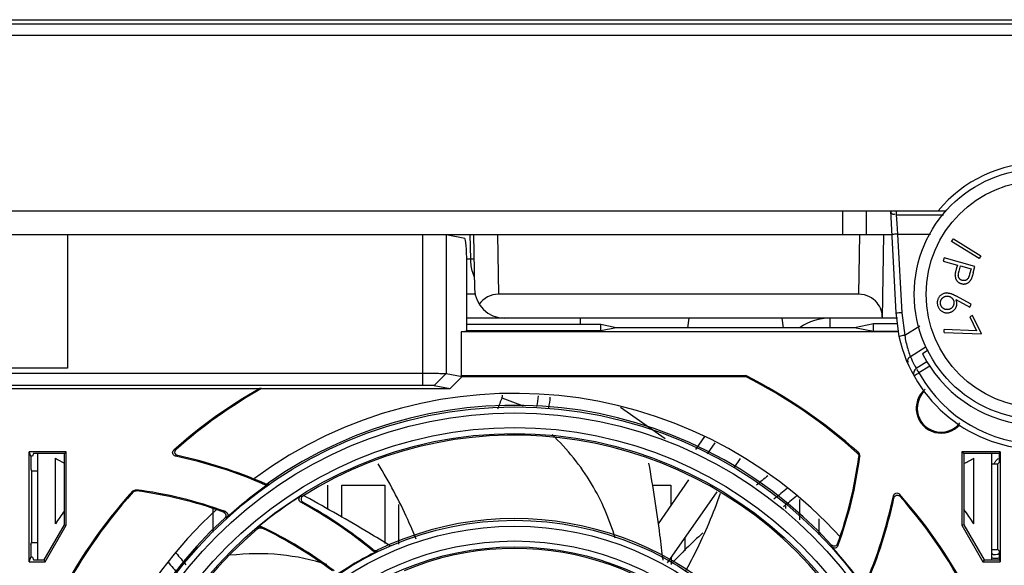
# Model space of a CAD drawing. Header units: millimetres. Extents: x 0 to 3364, y 0 to 2378.
# Tile 5 of 34: x 1540 to 1623, y 464 to 510. Entities that reach past the tile are written whole.
import ezdxf

# ---------------------------------------------------------------- set-up
doc = ezdxf.new("R2010")
doc.units = ezdxf.units.MM
doc.header["$LTSCALE"] = 185.02
doc.layers.add('00_COMPONENTS', color=7, linetype='CONTINUOUS')

msp = doc.modelspace()

# ---------------------------------------------------------------- linework, layer by layer
at = {"layer": '00_COMPONENTS', "color": 7, "linetype": 'CONTINUOUS'}
for p, q in [((1447.081, 509.863), (1634.081, 509.863)), ((1445.081, 493.863), (1617.755, 493.863)), ((1609.081, 491.863), (1609.081, 493.863)), ((1611.081, 491.863), (1611.081, 493.863)), ((1613.081, 493.863), (1613.53, 485.299)), ((1427.081, 491.863), (1613.186, 491.863)), ((1577.391, 491.522), (1575.841, 491.831)), ((1578.134, 491.863), (1578.213, 487.319)), ((1612.407, 484.863), (1612.529, 491.863)), ((1618.216, 491.279), (1618.358, 491.509)), ((1620.527, 489.861), (1618.216, 491.279)), ((1618.358, 491.509), (1620.669, 490.091)), ((1577.562, 483.809), (1577.562, 489.522)), ((1617.575, 489.903), (1617.503, 489.644)), ((1617.503, 489.644), (1618.711, 489.308)), ((1620.173, 489.181), (1617.575, 489.903)), ((1620.669, 490.091), (1620.527, 489.861)), ((1618.711, 489.308), (1618.66, 489.122)), ((1618.838, 488.799), (1618.966, 489.237)), ((1618.966, 489.237), (1619.849, 488.992)), ((1619.849, 488.992), (1619.721, 488.532)), ((1620.03, 488.663), (1620.173, 489.181)), ((1578.272, 486.863), (1578.213, 486.863)), ((1610.442, 486.862), (1580.221, 486.862)), ((1619.864, 486.024), (1618.575, 486.732)), ((1618.575, 486.418), (1619.739, 485.79)), ((1619.739, 485.79), (1619.864, 486.024)), ((1613.668, 484.863), (1577.562, 484.863)), ((1587.081, 484.863), (1587.081, 484.316)), ((1596.184, 484.863), (1596.081, 484.063)), ((1603.979, 484.863), (1604.081, 484.063)), ((1613.53, 485.299), (1613.796, 483.334)), ((1619.977, 485.09), (1619.746, 484.982)), ((1619.746, 484.982), (1620.298, 483.806)), ((1620.709, 483.535), (1619.977, 485.09)), ((1577.081, 483.713), (1577.562, 483.809)), ((1588.813, 484.316), (1577.562, 484.316)), ((1588.813, 483.809), (1577.562, 483.809)), ((1590.081, 484.063), (1588.813, 484.316)), ((1588.813, 483.809), (1588.813, 484.316)), ((1590.081, 484.063), (1588.813, 483.809)), ((1610.081, 484.063), (1590.081, 484.063)), ((1611.656, 484.377), (1610.081, 484.063)), ((1611.656, 483.748), (1610.081, 484.063)), ((1613.655, 484.377), (1611.656, 484.377)), ((1611.656, 483.748), (1611.656, 484.377)), ((1613.74, 483.748), (1611.656, 483.748)), ((1617.579, 483.666), (1617.583, 483.917)), ((1620.298, 483.806), (1617.583, 483.917)), ((1613.745, 483.713), (1577.081, 483.713)), ((1577.081, 483.713), (1577.081, 480.05)), ((1617.579, 483.666), (1620.709, 483.535)), ((1616.254, 482.183), (1615.772, 481.885)), ((1615.772, 481.885), (1616.147, 481.206)), ((1616.147, 481.206), (1616.383, 480.83)), ((1506.314, 480.243), (1573.849, 480.243)), ((1575.841, 480.228), (1577.169, 479.963)), ((1577.169, 479.963), (1576.165, 478.963)), ((1577.081, 480.05), (1600.952, 480.05)), ((1577.169, 479.963), (1577.081, 480.05)), ((1577.169, 479.963), (1600.932, 479.963)), ((1600.932, 479.963), (1600.952, 480.05)), ((1506.314, 479.242), (1573.849, 479.242)), ((1519.946, 478.98), (1560.216, 478.98)), ((1560.362, 478.963), (1560.216, 478.98)), ((1560.362, 478.963), (1576.165, 478.963)), ((1574.843, 479.226), (1576.165, 478.963)), ((1590.454, 477.411), (1594.196, 474.791)), ((1597.734, 473.501), (1598.383, 474.428)), ((1543.987, 473.668), (1540.882, 473.668)), ((1541.004, 473.301), (1540.882, 473.668)), ((1540.882, 464.457), (1540.882, 473.668)), ((1541.158, 473.301), (1541.004, 473.301)), ((1541.004, 473.301), (1541.004, 473.249)), ((1541.228, 473.511), (1541.158, 473.301)), ((1543.83, 473.511), (1541.228, 473.511)), ((1541.581, 473.511), (1541.581, 464.614)), ((1543.081, 467.639), (1543.081, 473.137)), ((1543.83, 473.511), (1543.987, 473.668)), ((1543.83, 467.56), (1543.83, 473.511)), ((1543.987, 467.518), (1543.987, 473.668)), ((1610.427, 473.569), (1610.524, 473.309)), ((1622.28, 473.668), (1619.076, 473.668)), ((1619.233, 473.511), (1619.076, 473.668)), ((1619.076, 473.668), (1619.076, 467.518)), ((1622.228, 473.511), (1619.233, 473.511)), ((1619.233, 473.511), (1619.233, 467.56)), ((1620.081, 467.639), (1620.081, 473.137)), ((1621.581, 464.614), (1621.581, 473.511)), ((1622.228, 473.511), (1622.28, 473.668)), ((1622.228, 472.798), (1622.228, 473.511)), ((1622.28, 473.668), (1622.28, 464.457)), ((1541.021, 472.251), (1541.081, 472.07)), ((1621.581, 472.651), (1622.081, 472.652)), ((1622.228, 472.798), (1622.081, 472.652)), ((1622.081, 465.474), (1622.081, 472.652)), ((1541.081, 472.07), (1541.581, 472.068)), ((1541.081, 472.07), (1541.081, 466.055)), ((1565.881, 470.863), (1565.884, 468.844)), ((1567.078, 468.173), (1567.081, 470.863)), ((1567.081, 470.863), (1570.681, 470.863)), ((1570.681, 470.863), (1570.688, 465.981)), ((1593.107, 470.863), (1594.681, 470.863)), ((1593.632, 467.643), (1596.195, 471.303)), ((1594.681, 470.863), (1594.684, 469.145)), ((1549.558, 470.39), (1549.818, 470.487)), ((1564.076, 469.893), (1563.874, 470.004)), ((1556.284, 468.902), (1556.287, 466.925)), ((1571.874, 465.93), (1571.879, 469.254)), ((1604.284, 469.117), (1604.284, 468.917)), ((1605.477, 467.971), (1605.48, 469.661)), ((1607.081, 468.059), (1607.081, 466.701)), ((1542.129, 464.614), (1543.83, 467.56)), ((1542.22, 464.457), (1543.987, 467.518)), ((1543.83, 467.56), (1543.987, 467.518)), ((1619.233, 467.56), (1619.076, 467.518)), ((1619.076, 467.518), (1620.843, 464.457)), ((1619.233, 467.56), (1620.934, 464.614)), ((1595.874, 465.355), (1595.875, 466.488)), ((1541.021, 465.874), (1541.081, 466.055)), ((1541.081, 466.055), (1541.581, 466.057)), ((1540.882, 464.457), (1541.004, 464.824)), ((1541.004, 464.876), (1541.004, 464.824)), ((1541.158, 464.824), (1541.004, 464.824)), ((1541.158, 464.824), (1541.228, 464.614)), ((1594.69, 464.795), (1594.69, 464.222)), ((1621.581, 465.474), (1622.081, 465.474)), ((1622.228, 465.327), (1622.081, 465.474)), ((1622.228, 464.614), (1622.228, 465.327)), ((1540.882, 464.457), (1542.22, 464.457)), ((1541.228, 464.614), (1542.129, 464.614)), ((1542.129, 464.614), (1542.22, 464.457)), ((1620.934, 464.614), (1620.843, 464.457)), ((1620.843, 464.457), (1622.28, 464.457)), ((1620.934, 464.614), (1622.228, 464.614)), ((1622.228, 464.614), (1622.28, 464.457))]:
    msp.add_line(p, q, dxfattribs=at)
at = {"layer": '00_COMPONENTS', "color": 9, "linetype": 'CONTINUOUS'}
for p, q in [((1451.695, 509.521), (1634.437, 509.521)), ((1451.711, 508.575), (1634.436, 508.575)), ((1613.559, 493.863), (1613.578, 493.512)), ((1613.578, 493.512), (1617.522, 493.512)), ((1613.578, 493.512), (1613.624, 492.802)), ((1613.624, 492.802), (1613.684, 491.885)), ((1573.849, 491.863), (1573.849, 479.242)), ((1575.841, 491.831), (1575.841, 480.228)), ((1577.892, 489.81), (1577.856, 491.863)), ((1580.133, 491.863), (1580.221, 486.862)), ((1610.442, 486.862), (1610.529, 491.863)), ((1613.684, 491.885), (1616.439, 491.885)), ((1613.684, 491.885), (1614.029, 485.299)), ((1577.892, 489.81), (1577.554, 489.81)), ((1608.032, 484.063), (1608.032, 484.863)), ((1614.029, 485.299), (1614.284, 483.416)), ((1615.537, 484.191), (1614.284, 483.416)), ((1616.091, 482.446), (1614.765, 481.626)), ((1616.147, 481.206), (1615.25, 480.651)), ((1616.383, 480.83), (1615.478, 480.27)), ((1575.841, 480.228), (1574.843, 479.226)), ((1580.513, 478.198), (1582.296, 477.502)), ((1596.762, 473.856), (1597.52, 474.939)), ((1553.193, 473.86), (1553.003, 473.809)), ((1553.328, 473.343), (1553.141, 473.293)), ((1610.427, 473.569), (1610.334, 473.535)), ((1610.524, 473.309), (1610.431, 473.274)), ((1560.623, 471.009), (1560.633, 470.91)), ((1560.913, 471.039), (1560.924, 470.939)), ((1549.558, 470.39), (1549.592, 470.297)), ((1549.818, 470.487), (1549.853, 470.394)), ((1563.632, 469.952), (1563.806, 469.958)), ((1613.379, 469.796), (1613.329, 469.983)), ((1613.896, 469.931), (1613.846, 470.12)), ((1563.649, 469.437), (1563.821, 469.443)), ((1557.339, 468.65), (1557.172, 468.617)), ((1557.437, 468.148), (1557.272, 468.116)), ((1560.061, 467.236), (1560.048, 467.339)), ((1560.382, 467.277), (1560.368, 467.38)), ((1608.184, 465.687), (1608.152, 465.853)), ((1608.686, 465.786), (1608.654, 465.953)), ((1569.72, 465.455), (1569.707, 465.352)), ((1570.04, 465.417), (1570.028, 465.314))]:
    msp.add_line(p, q, dxfattribs=at)
at = {"layer": '00_COMPONENTS', "color": 3, "linetype": 'CONTINUOUS'}
for p, q in [((1544.081, 491.863), (1544.081, 480.663)), ((1544.081, 480.663), (1536.081, 480.663)), ((1599.969, 472.335), (1600.503, 473.097)), ((1594.388, 464.364), (1598.556, 470.316))]:
    msp.add_line(p, q, dxfattribs=at)
at = {"layer": '00_COMPONENTS', "color": 4, "linetype": 'CONTINUOUS'}
msp.add_line((1578.213, 486.863), (1577.562, 486.863), dxfattribs=at)
at = {"layer": '00_COMPONENTS', "color": 7, "linetype": 'CONTINUOUS'}
msp.add_circle((1625.581, 486.863), 10.5, dxfattribs=at)
at = {"layer": '00_COMPONENTS', "color": 9, "linetype": 'CONTINUOUS'}
for centre, radius in [((1625.581, 486.863), 9.5), ((1581.581, 441.563), 35.865), ((1581.581, 441.563), 35.367), ((1581.581, 441.563), 34.133), ((1581.581, 441.563), 33.635), ((1581.581, 441.563), 26.365), ((1581.581, 441.563), 25.867), ((1581.581, 441.563), 24.633), ((1581.581, 441.563), 24.135)]:
    msp.add_circle(centre, radius, dxfattribs=at)
at = {"layer": '00_COMPONENTS', "color": 7, "linetype": 'CONTINUOUS'}
for centre, radius, start, end in [((1625.581, 486.863), 11, 39.5212, 140.4788), ((1580.713, 487.363), 2.5, 181, 270), ((1608.032, 480.363), 4.5, 90, 124.1889), ((1625.581, 485.93), 12.068, 192.3749, 347.6251), ((1625.581, 486.863), 11, 213.25917, 328.24314), ((1581.581, 441.563), 43, 48.035, 63.25564), ((1581.581, 441.563), 43.087, 47.97339, 63.28331), ((1581.581, 441.563), 43.087, 119.72601, 131.54817), ((1581.581, 441.563), 43, 119.56837, 131.31466), ((1617.331, 477.313), 2.087, 129.42886, 318.3515), ((1581.581, 441.563), 37, 42.35881, 126.14915), ((1674.581, 441.427), 101, 158.64965, 159.23552), ((1579.581, 478.563), 1, 338.64965, 350.76291), ((1579.581, 478.563), 4, 344.00362, 356.80416), ((1579.581, 478.563), 5, 345.9557, 356.15362), ((1617.331, 477.313), 2, 133.95434, 322.20783), ((1581.581, 441.563), 36, 42.4354, 125.03603), ((1581.581, 441.563), 33.5, 39.92542, 122.04601), ((1545.831, 477.313), 5, 236.63299, 245.97113), ((1545.304, 435.691), 38.41, 66.47904, 78.22716), ((1545.304, 435.691), 38.498, 66.55247, 77.96638), ((1575.728, 477.822), 35, 340.177, 352.53441), ((1575.728, 477.822), 35.087, 339.93812, 352.61021), ((1617.331, 477.313), 5, 292.79015, 303.36701), ((1666.609, 393.366), 101, 129.17333, 129.88504), ((1581.581, 441.563), 35.913, 125.11452, 132.24508), ((1666.609, 393.366), 99.153, 128.81601, 129.66518), ((1581.581, 441.563), 43.087, 138.00637, 153.28331), ((1581.581, 441.563), 43, 138.06803, 153.25564), ((1545.304, 435.691), 35.087, 69.94042, 82.60754), ((1545.304, 435.691), 35, 70.17912, 82.53168), ((1581.581, 441.563), 33.587, 122.30294, 129.87439), ((1666.609, 393.366), 98.153, 128.7269, 129.54193), ((1575.728, 477.822), 38.41, 336.47141, 348.2243), ((1575.728, 477.822), 38.498, 336.54479, 347.96333), ((1581.581, 441.563), 43.087, 26.71669, 41.51242), ((1581.581, 441.563), 43, 26.74436, 41.27875), ((1581.581, 441.563), 37, 132.39845, 216.10409), ((1545.304, 435.691), 38.41, 50.55461, 61.47009), ((1545.304, 435.691), 38.498, 50.6385, 61.24692), ((1581.581, 441.563), 46.5, 144.29506, 145.88944), ((1581.581, 441.563), 36, 132.47669, 214.99196), ((1581.581, 441.563), 26.5, 34.2869, 115.81747), ((1581.581, 441.563), 46.5, 34.11056, 35.91788), ((1581.581, 441.563), 33.5, 129.97117, 211.99744), ((1545.304, 435.691), 35.087, 52.93617, 64.57485), ((1545.304, 435.691), 35, 53.13451, 64.48224), ((1666.609, 393.366), 101, 133.29702, 135.41568), ((1581.581, 441.563), 35.913, 35.07039, 42.20361), ((1629.778, 526.59), 98.153, 218.7269, 219.47589), ((1581.581, 441.563), 26.413, 115.93897, 124.97158), ((1581.581, 441.563), 24, 33.11454, 112.70891), ((1629.778, 526.59), 99.153, 218.81601, 219.58716)]:
    msp.add_arc(centre, radius, start, end, dxfattribs=at)
at = {"layer": '00_COMPONENTS', "color": 9, "linetype": 'CONTINUOUS'}
for centre, radius, start, end in [((1621.889, 484.487), 7.68, 188.0199, 196.69286), ((1625.357, 486.286), 11.572, 203.75081, 207.38653), ((1625.352, 486.284), 11.566, 207.3866, 209.14754), ((1636.863, 493.556), 25.176, 211.45926, 211.85293), ((1625.485, 485.849), 11.457, 209.14123, 210.00842), ((1625.582, 485.906), 11.57, 210.01268, 270.0068), ((1622.428, 472.495), 0.657, 117.99577, 129.9226)]:
    msp.add_arc(centre, radius, start, end, dxfattribs=at)
at = {"layer": '00_COMPONENTS', "color": 7, "linetype": 'CONTINUOUS'}
for centre, major_axis, ratio, start_param, end_param in [((1577.387, 489.522), (0, 2), 0.087489, -1.570796, -0.017453), ((1580.256, 484.862), (-1.439, 1.414), 0.982398, -0.785246, 0.168592), ((1541.022, 473.249), (0, 1), 0.017455, -4.712389, -3.193953), ((1541.022, 464.876), (0, 1), 0.017455, 0.05236, 1.570796)]:
    msp.add_ellipse(centre, major_axis=major_axis, ratio=ratio, start_param=start_param, end_param=end_param, dxfattribs=at)
at = {"layer": '00_COMPONENTS', "color": 9, "linetype": 'CONTINUOUS'}
for points, knots in [([(1613.086, 493.863), (1613.105, 493.771), (1613.168, 493.566), (1613.416, 493.553), (1613.493, 493.606)], [0, 0, 0, 0, 0.50275, 1, 1, 1, 1]), ([(1613.684, 491.885), (1613.567, 491.879), (1613.455, 491.919), (1613.187, 491.836), (1613.185, 491.885)], [0, 0, 0, 0, 0.705767, 1, 1, 1, 1]), ([(1578.185, 488.355), (1578.138, 488.466), (1577.97, 488.934), (1577.897, 489.435), (1577.892, 489.81)], [0, 0, 0, 0, 0.24361, 1, 1, 1, 1]), ([(1578.169, 489.81), (1578.169, 489.809), (1578.16, 489.808), (1578.15, 489.807), (1578.125, 489.806), (1578.079, 489.806), (1578, 489.807), (1577.931, 489.809), (1577.892, 489.81)], [0, 0, 0, 0, 0.017446, 0.066526, 0.14762, 0.260117, 0.575071, 1, 1, 1, 1]), ([(1614.029, 485.299), (1613.912, 485.293), (1613.801, 485.333), (1613.533, 485.25), (1613.53, 485.299)], [0, 0, 0, 0, 0.705767, 1, 1, 1, 1]), ([(1614.284, 483.416), (1614.17, 483.391), (1614.055, 483.412), (1613.807, 483.287), (1613.796, 483.334)], [0, 0, 0, 0, 0.706312, 1, 1, 1, 1]), ([(1614.533, 482.281), (1614.552, 482.217), (1614.622, 481.995), (1614.702, 481.778), (1614.765, 481.626)], [0, 0, 0, 0, 0.291017, 1, 1, 1, 1]), ([(1614.765, 481.626), (1614.673, 481.572), (1614.547, 481.484), (1614.475, 481.272), (1614.565, 481.204), (1614.61, 481.185)], [0, 0, 0, 0, 0.540119, 0.752924, 1, 1, 1, 1]), ([(1615.309, 480.548), (1615.306, 480.555), (1615.303, 480.556), (1615.297, 480.574), (1615.298, 480.573)], [0, 0, 0, 0, 0.812515, 1, 1, 1, 1]), ([(1615.388, 480.417), (1615.372, 480.442), (1615.346, 480.486), (1615.32, 480.529), (1615.309, 480.548)], [0, 0, 0, 0, 0.576494, 1, 1, 1, 1]), ([(1615.042, 480.053), (1615.065, 480.011), (1615.263, 480.201), (1615.378, 480.214), (1615.478, 480.27)], [0, 0, 0, 0, 0.292667, 1, 1, 1, 1]), ([(1590.01, 466.421), (1589.539, 468.009), (1588.178, 471.194), (1585.99, 473.892), (1584.71, 475.11)], [0, 0, 0, 0, 0.483804, 1, 1, 1, 1]), ([(1621.806, 472.655), (1621.812, 472.691), (1621.832, 472.763), (1621.865, 472.829), (1621.884, 472.861)], [0, 0, 0, 0, 0.497718, 1, 1, 1, 1]), ([(1621.884, 472.861), (1621.901, 472.887), (1621.938, 472.936), (1621.983, 472.979), (1622.006, 472.999)], [0, 0, 0, 0, 0.496762, 1, 1, 1, 1]), ([(1565.822, 464.231), (1564.563, 464.627), (1561.881, 465.188), (1559.139, 465.153), (1557.749, 464.993)], [0, 0, 0, 0, 0.4854, 1, 1, 1, 1]), ([(1621.567, 464.808), (1621.609, 464.789), (1621.697, 464.758), (1621.788, 464.743), (1621.834, 464.741)], [0, 0, 0, 0, 0.499876, 1, 1, 1, 1])]:
    msp.add_open_spline(points, degree=3, knots=knots, dxfattribs=at)
at = {"layer": '00_COMPONENTS', "color": 7, "linetype": 'CONTINUOUS'}
for points, knots in [([(1618.518, 488.45), (1618.519, 488.467), (1618.521, 488.505), (1618.53, 488.566), (1618.542, 488.636), (1618.557, 488.715), (1618.578, 488.804), (1618.601, 488.902), (1618.629, 489.009), (1618.649, 489.083), (1618.66, 489.122)], [0, 0, 0, 0, 0.075504, 0.164993, 0.267697, 0.385398, 0.517552, 0.663899, 0.824828, 1, 1, 1, 1]), ([(1619.105, 488.019), (1619.083, 488.026), (1619.04, 488.039), (1618.981, 488.071), (1618.927, 488.109), (1618.88, 488.156), (1618.84, 488.208), (1618.81, 488.266), (1618.788, 488.329), (1618.778, 488.385), (1618.775, 488.433), (1618.776, 488.473), (1618.779, 488.518), (1618.786, 488.566), (1618.794, 488.619), (1618.807, 488.675), (1618.82, 488.736), (1618.832, 488.777), (1618.838, 488.799)], [0, 0, 0, 0, 0.072187, 0.143103, 0.212387, 0.283051, 0.353355, 0.422242, 0.492065, 0.563717, 0.602163, 0.645146, 0.692864, 0.744885, 0.801237, 0.862752, 0.928716, 1, 1, 1, 1]), ([(1618.518, 488.45), (1618.518, 488.429), (1618.518, 488.387), (1618.521, 488.326), (1618.53, 488.267), (1618.543, 488.211), (1618.561, 488.156), (1618.582, 488.104), (1618.608, 488.054), (1618.638, 488.006), (1618.673, 487.962), (1618.712, 487.921), (1618.755, 487.884), (1618.802, 487.85), (1618.853, 487.82), (1618.908, 487.793), (1618.967, 487.769), (1619.009, 487.757), (1619.03, 487.751)], [0, 0, 0, 0, 0.067072, 0.13203, 0.194758, 0.256034, 0.316549, 0.376367, 0.43561, 0.495257, 0.554849, 0.614538, 0.674865, 0.735488, 0.79816, 0.863332, 0.930117, 1, 1, 1, 1]), ([(1619.03, 487.751), (1619.051, 487.745), (1619.092, 487.735), (1619.155, 487.724), (1619.216, 487.718), (1619.275, 487.72), (1619.333, 487.724), (1619.39, 487.735), (1619.445, 487.75), (1619.498, 487.772), (1619.549, 487.797), (1619.597, 487.826), (1619.642, 487.858), (1619.685, 487.894), (1619.724, 487.934), (1619.76, 487.977), (1619.794, 488.023), (1619.814, 488.057), (1619.823, 488.073)], [0, 0, 0, 0, 0.070399, 0.1381, 0.204053, 0.267514, 0.33011, 0.391278, 0.452602, 0.514231, 0.575704, 0.635848, 0.695878, 0.755389, 0.815203, 0.875748, 0.937341, 1, 1, 1, 1]), ([(1619.721, 488.532), (1619.715, 488.511), (1619.704, 488.471), (1619.685, 488.412), (1619.667, 488.359), (1619.648, 488.311), (1619.629, 488.267), (1619.61, 488.229), (1619.591, 488.195), (1619.565, 488.158), (1619.529, 488.118), (1619.48, 488.077), (1619.425, 488.045), (1619.364, 488.021), (1619.3, 488.006), (1619.235, 488), (1619.169, 488.003), (1619.126, 488.014), (1619.105, 488.019)], [0, 0, 0, 0, 0.072283, 0.138837, 0.200271, 0.256836, 0.308637, 0.355548, 0.397686, 0.435039, 0.50433, 0.572392, 0.641888, 0.71349, 0.785468, 0.856211, 0.927188, 1, 1, 1, 1]), ([(1620.03, 488.663), (1620.02, 488.628), (1620.001, 488.56), (1619.972, 488.463), (1619.944, 488.375), (1619.918, 488.296), (1619.893, 488.227), (1619.869, 488.167), (1619.847, 488.117), (1619.831, 488.087), (1619.823, 488.073)], [0, 0, 0, 0, 0.176769, 0.338781, 0.486069, 0.617847, 0.735836, 0.838478, 0.925929, 1, 1, 1, 1]), ([(1612.407, 484.863), (1612.411, 485.087), (1612.34, 485.554), (1611.979, 486.205), (1611.33, 486.726), (1610.747, 486.862), (1610.442, 486.862)], [0, 0, 0, 0, 0.216851, 0.446348, 0.704697, 1, 1, 1, 1]), ([(1617.763, 486.968), (1617.727, 486.963), (1617.655, 486.955), (1617.55, 486.924), (1617.451, 486.881), (1617.357, 486.825), (1617.271, 486.758), (1617.195, 486.681), (1617.133, 486.595), (1617.081, 486.5), (1617.043, 486.4), (1617.018, 486.295), (1617.008, 486.188), (1617.011, 486.116), (1617.013, 486.079)], [0, 0, 0, 0, 0.084617, 0.167832, 0.251212, 0.335801, 0.420332, 0.502635, 0.58462, 0.667767, 0.750709, 0.833147, 0.915624, 1, 1, 1, 1]), ([(1617.275, 486.091), (1617.274, 486.111), (1617.272, 486.148), (1617.274, 486.205), (1617.283, 486.259), (1617.296, 486.312), (1617.315, 486.363), (1617.34, 486.413), (1617.37, 486.46), (1617.405, 486.506), (1617.443, 486.548), (1617.485, 486.586), (1617.53, 486.618), (1617.577, 486.647), (1617.627, 486.669), (1617.679, 486.687), (1617.734, 486.7), (1617.771, 486.704), (1617.791, 486.706)], [0, 0, 0, 0, 0.064939, 0.127354, 0.189115, 0.25009, 0.310449, 0.37201, 0.434843, 0.499557, 0.564117, 0.627315, 0.688849, 0.750118, 0.810865, 0.872581, 0.935035, 1, 1, 1, 1]), ([(1617.763, 486.968), (1617.791, 486.97), (1617.848, 486.973), (1617.935, 486.967), (1618.025, 486.954), (1618.119, 486.932), (1618.219, 486.899), (1618.329, 486.856), (1618.449, 486.799), (1618.531, 486.755), (1618.575, 486.732)], [0, 0, 0, 0, 0.097565, 0.19888, 0.304132, 0.414884, 0.536526, 0.673916, 0.828333, 1, 1, 1, 1]), ([(1617.791, 486.706), (1617.81, 486.707), (1617.848, 486.71), (1617.905, 486.707), (1617.96, 486.698), (1618.013, 486.685), (1618.064, 486.666), (1618.114, 486.642), (1618.161, 486.612), (1618.207, 486.577), (1618.249, 486.538), (1618.287, 486.497), (1618.319, 486.452), (1618.347, 486.406), (1618.37, 486.356), (1618.387, 486.303), (1618.4, 486.249), (1618.405, 486.211), (1618.407, 486.192)], [0, 0, 0, 0, 0.064902, 0.127893, 0.190226, 0.251166, 0.312067, 0.373594, 0.436392, 0.50107, 0.565593, 0.628308, 0.689808, 0.7502, 0.811175, 0.872653, 0.935072, 1, 1, 1, 1]), ([(1618.649, 486.149), (1618.647, 486.17), (1618.642, 486.215), (1618.625, 486.281), (1618.604, 486.35), (1618.585, 486.395), (1618.575, 486.418)], [0, 0, 0, 0, 0.233747, 0.475865, 0.731974, 1, 1, 1, 1]), ([(1617.013, 486.079), (1617.017, 486.042), (1617.026, 485.968), (1617.058, 485.86), (1617.102, 485.757), (1617.159, 485.661), (1617.227, 485.574), (1617.305, 485.497), (1617.391, 485.432), (1617.485, 485.38), (1617.586, 485.341), (1617.692, 485.317), (1617.803, 485.305), (1617.878, 485.309), (1617.916, 485.312)], [0, 0, 0, 0, 0.085439, 0.169605, 0.253372, 0.338328, 0.422654, 0.504766, 0.585498, 0.666811, 0.748626, 0.830225, 0.913559, 1, 1, 1, 1]), ([(1617.891, 485.577), (1617.871, 485.576), (1617.834, 485.574), (1617.777, 485.576), (1617.723, 485.585), (1617.67, 485.598), (1617.618, 485.617), (1617.569, 485.642), (1617.521, 485.671), (1617.476, 485.706), (1617.433, 485.744), (1617.396, 485.786), (1617.363, 485.83), (1617.335, 485.878), (1617.312, 485.927), (1617.295, 485.98), (1617.282, 486.034), (1617.277, 486.072), (1617.275, 486.091)], [0, 0, 0, 0, 0.064955, 0.127385, 0.189162, 0.250152, 0.311102, 0.372678, 0.435213, 0.499943, 0.564519, 0.627284, 0.688833, 0.749795, 0.810819, 0.87255, 0.93502, 1, 1, 1, 1]), ([(1618.407, 486.192), (1618.408, 486.173), (1618.41, 486.135), (1618.408, 486.078), (1618.399, 486.024), (1618.386, 485.971), (1618.367, 485.92), (1618.342, 485.87), (1618.312, 485.822), (1618.277, 485.777), (1618.239, 485.735), (1618.197, 485.697), (1618.153, 485.664), (1618.106, 485.636), (1618.056, 485.613), (1618.003, 485.597), (1617.948, 485.583), (1617.91, 485.579), (1617.891, 485.577)], [0, 0, 0, 0, 0.064871, 0.127222, 0.188919, 0.249831, 0.310703, 0.372201, 0.434969, 0.499616, 0.564109, 0.626794, 0.688264, 0.749149, 0.810094, 0.872121, 0.935103, 1, 1, 1, 1]), ([(1617.916, 485.312), (1617.943, 485.315), (1617.998, 485.321), (1618.077, 485.339), (1618.152, 485.362), (1618.223, 485.394), (1618.29, 485.431), (1618.353, 485.476), (1618.412, 485.527), (1618.466, 485.584), (1618.515, 485.645), (1618.557, 485.711), (1618.592, 485.778), (1618.619, 485.847), (1618.638, 485.919), (1618.649, 485.994), (1618.654, 486.071), (1618.651, 486.122), (1618.649, 486.149)], [0, 0, 0, 0, 0.067182, 0.132426, 0.195635, 0.257687, 0.319232, 0.381316, 0.443984, 0.508163, 0.571917, 0.633986, 0.694433, 0.754466, 0.81437, 0.874827, 0.936504, 1, 1, 1, 1]), ([(1573.849, 480.243), (1574.299, 480.243), (1574.897, 480.247), (1575.561, 480.232), (1575.775, 480.235), (1575.841, 480.228)], [0, 0, 0, 0, 0.678106, 0.900247, 1, 1, 1, 1]), ([(1573.849, 479.242), (1574.074, 479.242), (1574.403, 479.227), (1574.739, 479.247), (1574.843, 479.226)], [0, 0, 0, 0, 0.678005, 1, 1, 1, 1]), ([(1553.328, 473.343), (1553.226, 473.365), (1553.034, 473.542), (1553.114, 473.791), (1553.193, 473.86)], [0, 0, 0, 0, 0.500083, 1, 1, 1, 1]), ([(1553.141, 473.293), (1553.038, 473.314), (1552.841, 473.49), (1552.925, 473.74), (1553.003, 473.809)], [0, 0, 0, 0, 0.500011, 1, 1, 1, 1]), ([(1573.332, 466.342), (1573.104, 466.895), (1572.165, 469.06), (1571.059, 471.155), (1570.13, 472.654)], [0, 0, 0, 0, 0.252998, 1, 1, 1, 1]), ([(1594.019, 464.583), (1593.941, 465.287), (1593.611, 468.01), (1593.182, 470.721), (1592.834, 472.726)], [0, 0, 0, 0, 0.258255, 1, 1, 1, 1]), ([(1563.649, 469.437), (1563.562, 469.484), (1563.429, 469.687), (1563.548, 469.899), (1563.632, 469.952)], [0, 0, 0, 0, 0.500079, 1, 1, 1, 1]), ([(1563.808, 469.959), (1563.723, 469.906), (1563.604, 469.694), (1563.735, 469.49), (1563.823, 469.442)], [0, 0, 0, 0, 0.499999, 1, 1, 1, 1]), ([(1571.139, 465.778), (1570.543, 466.152), (1568.221, 467.579), (1565.848, 468.922), (1564.076, 469.893)], [0, 0, 0, 0, 0.258417, 1, 1, 1, 1]), ([(1595.901, 463.651), (1596.193, 464.183), (1597.306, 466.304), (1598.253, 468.515), (1598.839, 470.205)], [0, 0, 0, 0, 0.253092, 1, 1, 1, 1]), ([(1613.329, 469.983), (1613.351, 470.086), (1613.526, 470.283), (1613.776, 470.199), (1613.846, 470.12)], [0, 0, 0, 0, 0.500011, 1, 1, 1, 1]), ([(1613.379, 469.796), (1613.401, 469.898), (1613.578, 470.09), (1613.827, 470.009), (1613.896, 469.931)], [0, 0, 0, 0, 0.500083, 1, 1, 1, 1]), ([(1557.172, 468.617), (1557.264, 468.584), (1557.421, 468.406), (1557.344, 468.182), (1557.272, 468.116)], [0, 0, 0, 0, 0.499999, 1, 1, 1, 1]), ([(1557.339, 468.65), (1557.431, 468.616), (1557.591, 468.438), (1557.51, 468.214), (1557.437, 468.148)], [0, 0, 0, 0, 0.499993, 1, 1, 1, 1]), ([(1608.654, 465.953), (1608.62, 465.861), (1608.443, 465.703), (1608.218, 465.78), (1608.152, 465.853)], [0, 0, 0, 0, 0.499999, 1, 1, 1, 1]), ([(1608.686, 465.786), (1608.652, 465.694), (1608.475, 465.534), (1608.25, 465.615), (1608.184, 465.687)], [0, 0, 0, 0, 0.499993, 1, 1, 1, 1])]:
    msp.add_open_spline(points, degree=3, knots=knots, dxfattribs=at)
at = {"layer": '00_COMPONENTS', "color": 9, "linetype": 'CONTINUOUS'}
for points in [[(1615.25, 480.651), (1615.067, 480.546), (1614.939, 480.237), (1615.042, 480.053)], [(1621.581, 465.144), (1621.744, 465.01), (1622.065, 465.019), (1622.213, 465.169)], [(1621.834, 464.741), (1621.949, 464.733), (1622.067, 464.753), (1622.174, 464.795)]]:
    msp.add_open_spline(points, degree=3, dxfattribs=at)
at = {"layer": '00_COMPONENTS', "color": 7, "linetype": 'CONTINUOUS'}
for points in [[(1610.334, 473.535), (1610.403, 473.473), (1610.443, 473.366), (1610.431, 473.274)], [(1560.622, 471.009), (1560.712, 470.971), (1560.834, 470.983), (1560.914, 471.039)], [(1560.924, 470.939), (1560.844, 470.883), (1560.722, 470.871), (1560.633, 470.91)], [(1549.592, 470.297), (1549.654, 470.366), (1549.761, 470.406), (1549.853, 470.394)], [(1560.048, 467.339), (1560.131, 467.408), (1560.271, 467.426), (1560.368, 467.38)], [(1560.061, 467.236), (1560.143, 467.305), (1560.284, 467.323), (1560.382, 467.277)], [(1570.028, 465.314), (1569.931, 465.267), (1569.791, 465.284), (1569.707, 465.352)], [(1569.719, 465.456), (1569.803, 465.387), (1569.943, 465.371), (1570.04, 465.417)]]:
    msp.add_open_spline(points, degree=3, dxfattribs=at)

doc.saveas('drawing.dxf')
